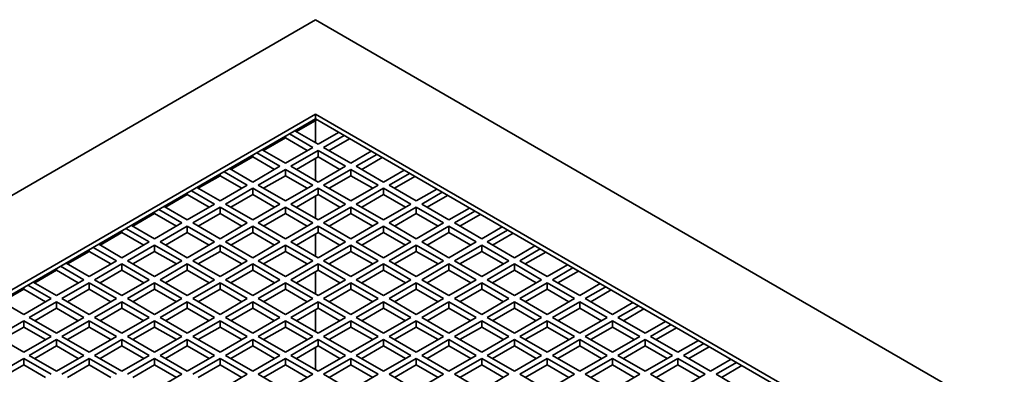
# Model space of a CAD drawing. Header units: millimetres. Extents: x 0 to 5940, y 0 to 4200.
# Tile 46 of 49: x 3062 to 3318, y 3190 to 3281. Entities that reach past the tile are written whole.
import ezdxf

# ---------------------------------------------------------------- set-up
doc = ezdxf.new("R2010")
doc.units = ezdxf.units.MM
doc.header["$LTSCALE"] = 10
doc.layers.add('Spigoli visibili(ISO)', color=7, linetype='Continuous', lineweight=35)

msp = doc.modelspace()

# ---------------------------------------------------------------- linework, layer by layer
at = {"layer": 'Spigoli visibili(ISO)'}
for p, q in [((2877.88, 3130.73), (3138.81, 3281.37)), ((3138.81, 3281.37), (3399.73, 3130.73)), ((2920.31, 3130.73), (3138.81, 3256.87)), ((3138.81, 3255.65), (2921.37, 3130.11)), ((3139.16, 3255.45), (3133.86, 3252.38)), ((3138.81, 3256.87), (3138.81, 3255.65)), ((3138.81, 3256.87), (3357.3, 3130.73)), ((3356.24, 3130.11), (3138.81, 3255.65)), ((3138.81, 3255.24), (3138.81, 3249.53)), ((3139.51, 3249.12), (3133.5, 3252.59)), ((3144.82, 3252.18), (3139.51, 3249.12)), ((3131.03, 3250.75), (3125.37, 3247.48)), ((3131.03, 3250.75), (3131.03, 3251.16)), ((3136.69, 3247.48), (3131.03, 3250.75)), ((3132.09, 3251.77), (3138.1, 3248.3)), ((3140.93, 3248.3), (3146.23, 3251.36)), ((3147.65, 3250.55), (3142.34, 3247.48)), ((3123.6, 3246.87), (3129.61, 3243.4)), ((3131.03, 3244.22), (3125.02, 3247.69)), ((3138.1, 3248.3), (3131.03, 3244.22)), ((3132.44, 3243.4), (3139.51, 3247.48)), ((3139.51, 3245.85), (3139.51, 3247.48)), ((3139.51, 3247.48), (3146.59, 3243.4)), ((3148, 3244.22), (3140.93, 3248.3)), ((3153.3, 3247.28), (3148, 3244.22)), ((3122.54, 3245.85), (3116.89, 3242.59)), ((3122.54, 3245.85), (3122.54, 3246.26)), ((3128.2, 3242.59), (3122.54, 3245.85)), ((3139.51, 3245.85), (3133.86, 3242.59)), ((3138.81, 3245.44), (3138.81, 3239.73)), ((3145.17, 3242.59), (3139.51, 3245.85)), ((3149.41, 3243.4), (3154.72, 3246.46)), ((3156.13, 3245.65), (3150.83, 3242.59)), ((3115.12, 3241.97), (3121.13, 3238.5)), ((3122.54, 3239.32), (3116.53, 3242.79)), ((3129.61, 3243.4), (3122.54, 3239.32)), ((3123.96, 3238.5), (3131.03, 3242.59)), ((3131.03, 3240.95), (3131.03, 3242.59)), ((3131.03, 3242.59), (3138.1, 3238.5)), ((3139.51, 3239.32), (3132.44, 3243.4)), ((3146.59, 3243.4), (3139.51, 3239.32)), ((3140.93, 3238.5), (3148, 3242.59)), ((3148, 3240.95), (3148, 3242.59)), ((3148, 3242.59), (3155.07, 3238.5)), ((3156.48, 3239.32), (3149.41, 3243.4)), ((3161.79, 3242.38), (3156.48, 3239.32)), ((3157.9, 3238.5), (3163.2, 3241.57)), ((3114.06, 3240.95), (3108.4, 3237.69)), ((3114.06, 3240.95), (3114.06, 3241.36)), ((3119.72, 3237.69), (3114.06, 3240.95)), ((3131.03, 3240.95), (3125.37, 3237.69)), ((3136.69, 3237.69), (3131.03, 3240.95)), ((3148, 3240.95), (3142.34, 3237.69)), ((3153.66, 3237.69), (3148, 3240.95)), ((3164.62, 3240.75), (3159.31, 3237.69)), ((3105.57, 3236.05), (3105.57, 3236.46)), ((3106.63, 3237.07), (3112.64, 3233.6)), ((3114.06, 3234.42), (3108.05, 3237.89)), ((3121.13, 3238.5), (3114.06, 3234.42)), ((3115.47, 3233.6), (3122.54, 3237.69)), ((3122.54, 3236.05), (3122.54, 3237.69)), ((3122.54, 3237.69), (3129.61, 3233.6)), ((3131.03, 3234.42), (3123.96, 3238.5)), ((3138.1, 3238.5), (3131.03, 3234.42)), ((3132.44, 3233.6), (3139.51, 3237.69)), ((3139.51, 3236.05), (3139.51, 3237.69)), ((3139.51, 3237.69), (3146.59, 3233.6)), ((3148, 3234.42), (3140.93, 3238.5)), ((3155.07, 3238.5), (3148, 3234.42)), ((3149.41, 3233.6), (3156.48, 3237.69)), ((3156.48, 3236.05), (3156.48, 3237.69)), ((3156.48, 3237.69), (3163.56, 3233.6)), ((3164.97, 3234.42), (3157.9, 3238.5)), ((3170.27, 3237.48), (3164.97, 3234.42)), ((3166.38, 3233.6), (3171.69, 3236.67)), ((3105.57, 3236.05), (3099.92, 3232.79)), ((3111.23, 3232.79), (3105.57, 3236.05)), ((3122.54, 3236.05), (3116.89, 3232.79)), ((3128.2, 3232.79), (3122.54, 3236.05)), ((3139.51, 3236.05), (3133.86, 3232.79)), ((3138.81, 3235.65), (3138.81, 3229.93)), ((3145.17, 3232.79), (3139.51, 3236.05)), ((3156.48, 3236.05), (3150.83, 3232.79)), ((3162.14, 3232.79), (3156.48, 3236.05)), ((3173.1, 3235.85), (3167.8, 3232.79)), ((3097.09, 3231.15), (3097.09, 3231.56)), ((3098.15, 3232.18), (3104.16, 3228.71)), ((3105.57, 3229.52), (3099.56, 3232.99)), ((3112.64, 3233.6), (3105.57, 3229.52)), ((3106.99, 3228.71), (3114.06, 3232.79)), ((3114.06, 3231.15), (3114.06, 3232.79)), ((3114.06, 3232.79), (3121.13, 3228.71)), ((3122.54, 3229.52), (3115.47, 3233.6)), ((3129.61, 3233.6), (3122.54, 3229.52)), ((3123.96, 3228.71), (3131.03, 3232.79)), ((3131.03, 3231.15), (3131.03, 3232.79)), ((3131.03, 3232.79), (3138.1, 3228.71)), ((3139.51, 3229.52), (3132.44, 3233.6)), ((3146.59, 3233.6), (3139.51, 3229.52)), ((3140.93, 3228.71), (3148, 3232.79)), ((3148, 3231.15), (3148, 3232.79)), ((3148, 3232.79), (3155.07, 3228.71)), ((3156.48, 3229.52), (3149.41, 3233.6)), ((3163.56, 3233.6), (3156.48, 3229.52)), ((3157.9, 3228.71), (3164.97, 3232.79)), ((3164.97, 3231.15), (3164.97, 3232.79)), ((3164.97, 3232.79), (3172.04, 3228.71)), ((3173.46, 3229.52), (3166.38, 3233.6)), ((3178.76, 3232.58), (3173.46, 3229.52)), ((3174.87, 3228.71), (3180.17, 3231.77)), ((3097.09, 3231.15), (3091.43, 3227.89)), ((3102.74, 3227.89), (3097.09, 3231.15)), ((3114.06, 3231.15), (3108.4, 3227.89)), ((3119.72, 3227.89), (3114.06, 3231.15)), ((3131.03, 3231.15), (3125.37, 3227.89)), ((3136.69, 3227.89), (3131.03, 3231.15)), ((3148, 3231.15), (3142.34, 3227.89)), ((3153.66, 3227.89), (3148, 3231.15)), ((3164.97, 3231.15), (3159.31, 3227.89)), ((3170.63, 3227.89), (3164.97, 3231.15)), ((3181.59, 3230.95), (3176.28, 3227.89)), ((3088.6, 3226.26), (3082.95, 3222.99)), ((3088.6, 3226.26), (3088.6, 3226.66)), ((3094.26, 3222.99), (3088.6, 3226.26)), ((3089.66, 3227.28), (3095.67, 3223.81)), ((3097.09, 3224.62), (3091.08, 3228.09)), ((3104.16, 3228.71), (3097.09, 3224.62)), ((3098.5, 3223.81), (3105.57, 3227.89)), ((3105.57, 3226.26), (3099.92, 3222.99)), ((3105.57, 3226.26), (3105.57, 3227.89)), ((3105.57, 3227.89), (3112.64, 3223.81)), ((3111.23, 3222.99), (3105.57, 3226.26)), ((3114.06, 3224.62), (3106.99, 3228.71)), ((3121.13, 3228.71), (3114.06, 3224.62)), ((3115.47, 3223.81), (3122.54, 3227.89)), ((3122.54, 3226.26), (3116.89, 3222.99)), ((3122.54, 3226.26), (3122.54, 3227.89)), ((3122.54, 3227.89), (3129.61, 3223.81)), ((3128.2, 3222.99), (3122.54, 3226.26)), ((3131.03, 3224.62), (3123.96, 3228.71)), ((3138.1, 3228.71), (3131.03, 3224.62)), ((3132.44, 3223.81), (3139.51, 3227.89)), ((3139.51, 3226.26), (3133.86, 3222.99)), ((3139.51, 3226.26), (3139.51, 3227.89)), ((3139.51, 3227.89), (3146.59, 3223.81)), ((3145.17, 3222.99), (3139.51, 3226.26)), ((3148, 3224.62), (3140.93, 3228.71)), ((3155.07, 3228.71), (3148, 3224.62)), ((3149.41, 3223.81), (3156.48, 3227.89)), ((3156.48, 3226.26), (3150.83, 3222.99)), ((3156.48, 3226.26), (3156.48, 3227.89)), ((3156.48, 3227.89), (3163.56, 3223.81)), ((3162.14, 3222.99), (3156.48, 3226.26)), ((3164.97, 3224.62), (3157.9, 3228.71)), ((3172.04, 3228.71), (3164.97, 3224.62)), ((3166.38, 3223.81), (3173.46, 3227.89)), ((3173.46, 3226.26), (3167.8, 3222.99)), ((3173.46, 3226.26), (3173.46, 3227.89)), ((3173.46, 3227.89), (3180.53, 3223.81)), ((3179.11, 3222.99), (3173.46, 3226.26)), ((3181.94, 3224.62), (3174.87, 3228.71)), ((3187.24, 3227.68), (3181.94, 3224.62)), ((3183.35, 3223.81), (3188.66, 3226.87)), ((3095.67, 3223.81), (3088.6, 3219.72)), ((3105.57, 3219.72), (3098.5, 3223.81)), ((3112.64, 3223.81), (3105.57, 3219.72)), ((3122.54, 3219.72), (3115.47, 3223.81)), ((3129.61, 3223.81), (3122.54, 3219.72)), ((3139.51, 3219.72), (3132.44, 3223.81)), ((3138.81, 3225.85), (3138.81, 3220.13)), ((3146.59, 3223.81), (3139.51, 3219.72)), ((3156.48, 3219.72), (3149.41, 3223.81)), ((3163.56, 3223.81), (3156.48, 3219.72)), ((3173.46, 3219.72), (3166.38, 3223.81)), ((3180.53, 3223.81), (3173.46, 3219.72)), ((3190.43, 3219.72), (3183.35, 3223.81)), ((3190.07, 3226.05), (3184.77, 3222.99)), ((3080.12, 3221.36), (3074.46, 3218.09)), ((3080.12, 3221.36), (3080.12, 3221.77)), ((3085.77, 3218.09), (3080.12, 3221.36)), ((3081.18, 3222.38), (3087.19, 3218.91)), ((3088.6, 3219.72), (3082.59, 3223.19)), ((3090.02, 3218.91), (3097.09, 3222.99)), ((3097.09, 3221.36), (3091.43, 3218.09)), ((3097.09, 3221.36), (3097.09, 3222.99)), ((3097.09, 3222.99), (3104.16, 3218.91)), ((3102.74, 3218.09), (3097.09, 3221.36)), ((3106.99, 3218.91), (3114.06, 3222.99)), ((3114.06, 3221.36), (3108.4, 3218.09)), ((3114.06, 3221.36), (3114.06, 3222.99)), ((3114.06, 3222.99), (3121.13, 3218.91)), ((3119.72, 3218.09), (3114.06, 3221.36)), ((3123.96, 3218.91), (3131.03, 3222.99)), ((3131.03, 3221.36), (3125.37, 3218.09)), ((3131.03, 3221.36), (3131.03, 3222.99)), ((3131.03, 3222.99), (3138.1, 3218.91)), ((3136.69, 3218.09), (3131.03, 3221.36)), ((3140.93, 3218.91), (3148, 3222.99)), ((3148, 3221.36), (3142.34, 3218.09)), ((3148, 3221.36), (3148, 3222.99)), ((3148, 3222.99), (3155.07, 3218.91)), ((3153.66, 3218.09), (3148, 3221.36)), ((3157.9, 3218.91), (3164.97, 3222.99)), ((3164.97, 3221.36), (3159.31, 3218.09)), ((3164.97, 3221.36), (3164.97, 3222.99)), ((3164.97, 3222.99), (3172.04, 3218.91)), ((3170.63, 3218.09), (3164.97, 3221.36)), ((3174.87, 3218.91), (3181.94, 3222.99)), ((3181.94, 3221.36), (3176.28, 3218.09)), ((3181.94, 3221.36), (3181.94, 3222.99)), ((3181.94, 3222.99), (3189.01, 3218.91)), ((3187.6, 3218.09), (3181.94, 3221.36)), ((3195.73, 3222.79), (3190.43, 3219.72)), ((3191.84, 3218.91), (3197.14, 3221.97)), ((3198.56, 3221.15), (3193.25, 3218.09)), ((3087.19, 3218.91), (3080.12, 3214.83)), ((3097.09, 3214.83), (3090.02, 3218.91)), ((3104.16, 3218.91), (3097.09, 3214.83)), ((3114.06, 3214.83), (3106.99, 3218.91)), ((3121.13, 3218.91), (3114.06, 3214.83)), ((3131.03, 3214.83), (3123.96, 3218.91)), ((3138.1, 3218.91), (3131.03, 3214.83)), ((3148, 3214.83), (3140.93, 3218.91)), ((3155.07, 3218.91), (3148, 3214.83)), ((3164.97, 3214.83), (3157.9, 3218.91)), ((3172.04, 3218.91), (3164.97, 3214.83)), ((3181.94, 3214.83), (3174.87, 3218.91)), ((3189.01, 3218.91), (3181.94, 3214.83)), ((3198.91, 3214.83), (3191.84, 3218.91)), ((3071.63, 3216.46), (3065.98, 3213.19)), ((3071.63, 3216.46), (3071.63, 3216.87)), ((3077.29, 3213.19), (3071.63, 3216.46)), ((3072.69, 3217.48), (3078.7, 3214.01)), ((3080.12, 3214.83), (3074.11, 3218.3)), ((3081.53, 3214.01), (3088.6, 3218.09)), ((3088.6, 3216.46), (3082.95, 3213.19)), ((3088.6, 3216.46), (3088.6, 3218.09)), ((3088.6, 3218.09), (3095.67, 3214.01)), ((3094.26, 3213.19), (3088.6, 3216.46)), ((3098.5, 3214.01), (3105.57, 3218.09)), ((3105.57, 3216.46), (3099.92, 3213.19)), ((3105.57, 3216.46), (3105.57, 3218.09)), ((3105.57, 3218.09), (3112.64, 3214.01)), ((3111.23, 3213.19), (3105.57, 3216.46)), ((3115.47, 3214.01), (3122.54, 3218.09)), ((3122.54, 3216.46), (3116.89, 3213.19)), ((3122.54, 3216.46), (3122.54, 3218.09)), ((3122.54, 3218.09), (3129.61, 3214.01)), ((3128.2, 3213.19), (3122.54, 3216.46)), ((3132.44, 3214.01), (3139.51, 3218.09)), ((3139.51, 3216.46), (3133.86, 3213.19)), ((3138.81, 3216.05), (3138.81, 3210.33)), ((3139.51, 3216.46), (3139.51, 3218.09)), ((3139.51, 3218.09), (3146.59, 3214.01)), ((3145.17, 3213.19), (3139.51, 3216.46)), ((3149.41, 3214.01), (3156.48, 3218.09)), ((3156.48, 3216.46), (3150.83, 3213.19)), ((3156.48, 3216.46), (3156.48, 3218.09)), ((3156.48, 3218.09), (3163.56, 3214.01)), ((3162.14, 3213.19), (3156.48, 3216.46)), ((3166.38, 3214.01), (3173.46, 3218.09)), ((3173.46, 3216.46), (3167.8, 3213.19)), ((3173.46, 3216.46), (3173.46, 3218.09)), ((3173.46, 3218.09), (3180.53, 3214.01)), ((3179.11, 3213.19), (3173.46, 3216.46)), ((3183.35, 3214.01), (3190.43, 3218.09)), ((3190.43, 3216.46), (3184.77, 3213.19)), ((3190.43, 3216.46), (3190.43, 3218.09)), ((3190.43, 3218.09), (3197.5, 3214.01)), ((3196.08, 3213.19), (3190.43, 3216.46)), ((3204.21, 3217.89), (3198.91, 3214.83)), ((3200.33, 3214.01), (3205.63, 3217.07)), ((3207.04, 3216.25), (3201.74, 3213.19)), ((3078.7, 3214.01), (3071.63, 3209.93)), ((3088.6, 3209.93), (3081.53, 3214.01)), ((3095.67, 3214.01), (3088.6, 3209.93)), ((3105.57, 3209.93), (3098.5, 3214.01)), ((3112.64, 3214.01), (3105.57, 3209.93)), ((3122.54, 3209.93), (3115.47, 3214.01)), ((3129.61, 3214.01), (3122.54, 3209.93)), ((3139.51, 3209.93), (3132.44, 3214.01)), ((3146.59, 3214.01), (3139.51, 3209.93)), ((3156.48, 3209.93), (3149.41, 3214.01)), ((3163.56, 3214.01), (3156.48, 3209.93)), ((3173.46, 3209.93), (3166.38, 3214.01)), ((3180.53, 3214.01), (3173.46, 3209.93)), ((3190.43, 3209.93), (3183.35, 3214.01)), ((3197.5, 3214.01), (3190.43, 3209.93)), ((3207.4, 3209.93), (3200.33, 3214.01)), ((3063.15, 3211.56), (3057.49, 3208.29)), ((3063.15, 3211.56), (3063.15, 3211.97)), ((3068.8, 3208.29), (3063.15, 3211.56)), ((3064.21, 3212.58), (3070.22, 3209.11)), ((3071.63, 3209.93), (3065.62, 3213.4)), ((3073.05, 3209.11), (3080.12, 3213.19)), ((3080.12, 3211.56), (3074.46, 3208.29)), ((3080.12, 3211.56), (3080.12, 3213.19)), ((3080.12, 3213.19), (3087.19, 3209.11)), ((3085.77, 3208.29), (3080.12, 3211.56)), ((3090.02, 3209.11), (3097.09, 3213.19)), ((3097.09, 3211.56), (3091.43, 3208.29)), ((3097.09, 3211.56), (3097.09, 3213.19)), ((3097.09, 3213.19), (3104.16, 3209.11)), ((3102.74, 3208.29), (3097.09, 3211.56)), ((3106.99, 3209.11), (3114.06, 3213.19)), ((3114.06, 3211.56), (3108.4, 3208.29)), ((3114.06, 3211.56), (3114.06, 3213.19)), ((3114.06, 3213.19), (3121.13, 3209.11)), ((3119.72, 3208.29), (3114.06, 3211.56)), ((3123.96, 3209.11), (3131.03, 3213.19)), ((3131.03, 3211.56), (3125.37, 3208.29)), ((3131.03, 3211.56), (3131.03, 3213.19)), ((3131.03, 3213.19), (3138.1, 3209.11)), ((3136.69, 3208.29), (3131.03, 3211.56)), ((3140.93, 3209.11), (3148, 3213.19)), ((3148, 3211.56), (3142.34, 3208.29)), ((3148, 3211.56), (3148, 3213.19)), ((3148, 3213.19), (3155.07, 3209.11)), ((3153.66, 3208.29), (3148, 3211.56)), ((3157.9, 3209.11), (3164.97, 3213.19)), ((3164.97, 3211.56), (3159.31, 3208.29)), ((3164.97, 3211.56), (3164.97, 3213.19)), ((3164.97, 3213.19), (3172.04, 3209.11)), ((3170.63, 3208.29), (3164.97, 3211.56)), ((3174.87, 3209.11), (3181.94, 3213.19)), ((3181.94, 3211.56), (3176.28, 3208.29)), ((3181.94, 3211.56), (3181.94, 3213.19)), ((3181.94, 3213.19), (3189.01, 3209.11)), ((3187.6, 3208.29), (3181.94, 3211.56)), ((3191.84, 3209.11), (3198.91, 3213.19)), ((3198.91, 3211.56), (3193.25, 3208.29)), ((3198.91, 3211.56), (3198.91, 3213.19)), ((3198.91, 3213.19), (3205.98, 3209.11)), ((3204.57, 3208.29), (3198.91, 3211.56)), ((3212.7, 3212.99), (3207.4, 3209.93)), ((3208.81, 3209.11), (3214.11, 3212.17)), ((3215.53, 3211.35), (3210.22, 3208.29)), ((3063.15, 3205.03), (3057.14, 3208.5)), ((3070.22, 3209.11), (3063.15, 3205.03)), ((3080.12, 3205.03), (3073.05, 3209.11)), ((3087.19, 3209.11), (3080.12, 3205.03)), ((3097.09, 3205.03), (3090.02, 3209.11)), ((3104.16, 3209.11), (3097.09, 3205.03)), ((3114.06, 3205.03), (3106.99, 3209.11)), ((3121.13, 3209.11), (3114.06, 3205.03)), ((3131.03, 3205.03), (3123.96, 3209.11)), ((3138.1, 3209.11), (3131.03, 3205.03)), ((3148, 3205.03), (3140.93, 3209.11)), ((3155.07, 3209.11), (3148, 3205.03)), ((3164.97, 3205.03), (3157.9, 3209.11)), ((3172.04, 3209.11), (3164.97, 3205.03)), ((3181.94, 3205.03), (3174.87, 3209.11)), ((3189.01, 3209.11), (3181.94, 3205.03)), ((3198.91, 3205.03), (3191.84, 3209.11)), ((3205.98, 3209.11), (3198.91, 3205.03)), ((3215.88, 3205.03), (3208.81, 3209.11)), ((3064.56, 3204.21), (3071.63, 3208.29)), ((3071.63, 3206.66), (3065.98, 3203.39)), ((3071.63, 3206.66), (3071.63, 3208.29)), ((3071.63, 3208.29), (3078.7, 3204.21)), ((3077.29, 3203.39), (3071.63, 3206.66)), ((3081.53, 3204.21), (3088.6, 3208.29)), ((3088.6, 3206.66), (3082.95, 3203.39)), ((3088.6, 3206.66), (3088.6, 3208.29)), ((3088.6, 3208.29), (3095.67, 3204.21)), ((3094.26, 3203.39), (3088.6, 3206.66)), ((3098.5, 3204.21), (3105.57, 3208.29)), ((3105.57, 3206.66), (3099.92, 3203.39)), ((3105.57, 3206.66), (3105.57, 3208.29)), ((3105.57, 3208.29), (3112.64, 3204.21)), ((3111.23, 3203.39), (3105.57, 3206.66)), ((3115.47, 3204.21), (3122.54, 3208.29)), ((3122.54, 3206.66), (3116.89, 3203.39)), ((3122.54, 3206.66), (3122.54, 3208.29)), ((3122.54, 3208.29), (3129.61, 3204.21)), ((3128.2, 3203.39), (3122.54, 3206.66)), ((3132.44, 3204.21), (3139.51, 3208.29)), ((3139.51, 3206.66), (3133.86, 3203.39)), ((3138.81, 3206.25), (3138.81, 3200.54)), ((3139.51, 3206.66), (3139.51, 3208.29)), ((3139.51, 3208.29), (3146.59, 3204.21)), ((3145.17, 3203.39), (3139.51, 3206.66)), ((3149.41, 3204.21), (3156.48, 3208.29)), ((3156.48, 3206.66), (3150.83, 3203.39)), ((3156.48, 3206.66), (3156.48, 3208.29)), ((3156.48, 3208.29), (3163.56, 3204.21)), ((3162.14, 3203.39), (3156.48, 3206.66)), ((3166.38, 3204.21), (3173.46, 3208.29)), ((3173.46, 3206.66), (3167.8, 3203.39)), ((3173.46, 3206.66), (3173.46, 3208.29)), ((3173.46, 3208.29), (3180.53, 3204.21)), ((3179.11, 3203.39), (3173.46, 3206.66)), ((3183.35, 3204.21), (3190.43, 3208.29)), ((3190.43, 3206.66), (3184.77, 3203.39)), ((3190.43, 3206.66), (3190.43, 3208.29)), ((3190.43, 3208.29), (3197.5, 3204.21)), ((3196.08, 3203.39), (3190.43, 3206.66)), ((3200.33, 3204.21), (3207.4, 3208.29)), ((3207.4, 3206.66), (3201.74, 3203.39)), ((3207.4, 3206.66), (3207.4, 3208.29)), ((3207.4, 3208.29), (3214.47, 3204.21)), ((3213.05, 3203.39), (3207.4, 3206.66)), ((3221.18, 3208.09), (3215.88, 3205.03)), ((3217.3, 3204.21), (3222.6, 3207.27)), ((3224.01, 3206.46), (3218.71, 3203.39)), ((3056.08, 3199.31), (3063.15, 3203.39)), ((3063.15, 3201.76), (3063.15, 3203.39)), ((3063.15, 3203.39), (3070.22, 3199.31)), ((3071.63, 3200.13), (3064.56, 3204.21)), ((3078.7, 3204.21), (3071.63, 3200.13)), ((3073.05, 3199.31), (3080.12, 3203.39)), ((3080.12, 3201.76), (3080.12, 3203.39)), ((3080.12, 3203.39), (3087.19, 3199.31)), ((3088.6, 3200.13), (3081.53, 3204.21)), ((3095.67, 3204.21), (3088.6, 3200.13)), ((3090.02, 3199.31), (3097.09, 3203.39)), ((3097.09, 3201.76), (3097.09, 3203.39)), ((3097.09, 3203.39), (3104.16, 3199.31)), ((3105.57, 3200.13), (3098.5, 3204.21)), ((3112.64, 3204.21), (3105.57, 3200.13)), ((3106.99, 3199.31), (3114.06, 3203.39)), ((3114.06, 3201.76), (3114.06, 3203.39)), ((3114.06, 3203.39), (3121.13, 3199.31)), ((3122.54, 3200.13), (3115.47, 3204.21)), ((3129.61, 3204.21), (3122.54, 3200.13)), ((3123.96, 3199.31), (3131.03, 3203.39)), ((3131.03, 3201.76), (3131.03, 3203.39)), ((3131.03, 3203.39), (3138.1, 3199.31)), ((3139.51, 3200.13), (3132.44, 3204.21)), ((3146.59, 3204.21), (3139.51, 3200.13)), ((3140.93, 3199.31), (3148, 3203.39)), ((3148, 3201.76), (3148, 3203.39)), ((3148, 3203.39), (3155.07, 3199.31)), ((3156.48, 3200.13), (3149.41, 3204.21)), ((3163.56, 3204.21), (3156.48, 3200.13)), ((3157.9, 3199.31), (3164.97, 3203.39)), ((3164.97, 3201.76), (3164.97, 3203.39)), ((3164.97, 3203.39), (3172.04, 3199.31)), ((3173.46, 3200.13), (3166.38, 3204.21)), ((3180.53, 3204.21), (3173.46, 3200.13)), ((3174.87, 3199.31), (3181.94, 3203.39)), ((3181.94, 3201.76), (3181.94, 3203.39)), ((3181.94, 3203.39), (3189.01, 3199.31)), ((3190.43, 3200.13), (3183.35, 3204.21)), ((3197.5, 3204.21), (3190.43, 3200.13)), ((3191.84, 3199.31), (3198.91, 3203.39)), ((3198.91, 3201.76), (3198.91, 3203.39)), ((3198.91, 3203.39), (3205.98, 3199.31)), ((3207.4, 3200.13), (3200.33, 3204.21)), ((3214.47, 3204.21), (3207.4, 3200.13)), ((3208.81, 3199.31), (3215.88, 3203.39)), ((3215.88, 3201.76), (3215.88, 3203.39)), ((3215.88, 3203.39), (3222.95, 3199.31)), ((3224.37, 3200.13), (3217.3, 3204.21)), ((3063.15, 3201.76), (3057.49, 3198.5)), ((3068.8, 3198.5), (3063.15, 3201.76)), ((3080.12, 3201.76), (3074.46, 3198.5)), ((3085.77, 3198.5), (3080.12, 3201.76)), ((3097.09, 3201.76), (3091.43, 3198.5)), ((3102.74, 3198.5), (3097.09, 3201.76)), ((3114.06, 3201.76), (3108.4, 3198.5)), ((3119.72, 3198.5), (3114.06, 3201.76)), ((3131.03, 3201.76), (3125.37, 3198.5)), ((3136.69, 3198.5), (3131.03, 3201.76)), ((3148, 3201.76), (3142.34, 3198.5)), ((3153.66, 3198.5), (3148, 3201.76)), ((3164.97, 3201.76), (3159.31, 3198.5)), ((3170.63, 3198.5), (3164.97, 3201.76)), ((3181.94, 3201.76), (3176.28, 3198.5)), ((3187.6, 3198.5), (3181.94, 3201.76)), ((3198.91, 3201.76), (3193.25, 3198.5)), ((3204.57, 3198.5), (3198.91, 3201.76)), ((3215.88, 3201.76), (3210.22, 3198.5)), ((3221.54, 3198.5), (3215.88, 3201.76)), ((3229.67, 3203.19), (3224.37, 3200.13)), ((3225.78, 3199.31), (3231.08, 3202.37)), ((3232.5, 3201.56), (3227.2, 3198.5)), ((3063.15, 3195.23), (3056.08, 3199.31)), ((3070.22, 3199.31), (3063.15, 3195.23)), ((3064.56, 3194.41), (3071.63, 3198.5)), ((3071.63, 3196.86), (3071.63, 3198.5)), ((3071.63, 3198.5), (3078.7, 3194.41)), ((3080.12, 3195.23), (3073.05, 3199.31)), ((3087.19, 3199.31), (3080.12, 3195.23)), ((3081.53, 3194.41), (3088.6, 3198.5)), ((3088.6, 3196.86), (3088.6, 3198.5)), ((3088.6, 3198.5), (3095.67, 3194.41)), ((3097.09, 3195.23), (3090.02, 3199.31)), ((3104.16, 3199.31), (3097.09, 3195.23)), ((3098.5, 3194.41), (3105.57, 3198.5)), ((3105.57, 3196.86), (3105.57, 3198.5)), ((3105.57, 3198.5), (3112.64, 3194.41)), ((3114.06, 3195.23), (3106.99, 3199.31)), ((3121.13, 3199.31), (3114.06, 3195.23)), ((3115.47, 3194.41), (3122.54, 3198.5)), ((3122.54, 3196.86), (3122.54, 3198.5)), ((3122.54, 3198.5), (3129.61, 3194.41)), ((3131.03, 3195.23), (3123.96, 3199.31)), ((3138.1, 3199.31), (3131.03, 3195.23)), ((3132.44, 3194.41), (3139.51, 3198.5)), ((3139.51, 3196.86), (3139.51, 3198.5)), ((3139.51, 3198.5), (3146.59, 3194.41)), ((3148, 3195.23), (3140.93, 3199.31)), ((3155.07, 3199.31), (3148, 3195.23)), ((3149.41, 3194.41), (3156.48, 3198.5)), ((3156.48, 3196.86), (3156.48, 3198.5)), ((3156.48, 3198.5), (3163.56, 3194.41)), ((3164.97, 3195.23), (3157.9, 3199.31)), ((3172.04, 3199.31), (3164.97, 3195.23)), ((3166.38, 3194.41), (3173.46, 3198.5)), ((3173.46, 3196.86), (3173.46, 3198.5)), ((3173.46, 3198.5), (3180.53, 3194.41)), ((3181.94, 3195.23), (3174.87, 3199.31)), ((3189.01, 3199.31), (3181.94, 3195.23)), ((3183.35, 3194.41), (3190.43, 3198.5)), ((3190.43, 3196.86), (3190.43, 3198.5)), ((3190.43, 3198.5), (3197.5, 3194.41)), ((3198.91, 3195.23), (3191.84, 3199.31)), ((3205.98, 3199.31), (3198.91, 3195.23)), ((3200.33, 3194.41), (3207.4, 3198.5)), ((3207.4, 3196.86), (3207.4, 3198.5)), ((3207.4, 3198.5), (3214.47, 3194.41)), ((3215.88, 3195.23), (3208.81, 3199.31)), ((3222.95, 3199.31), (3215.88, 3195.23)), ((3217.3, 3194.41), (3224.37, 3198.5)), ((3224.37, 3196.86), (3224.37, 3198.5)), ((3224.37, 3198.5), (3231.44, 3194.41)), ((3232.85, 3195.23), (3225.78, 3199.31)), ((3238.16, 3198.29), (3232.85, 3195.23)), ((3071.63, 3196.86), (3065.98, 3193.6)), ((3077.29, 3193.6), (3071.63, 3196.86)), ((3088.6, 3196.86), (3082.95, 3193.6)), ((3094.26, 3193.6), (3088.6, 3196.86)), ((3105.57, 3196.86), (3099.92, 3193.6)), ((3111.23, 3193.6), (3105.57, 3196.86)), ((3122.54, 3196.86), (3116.89, 3193.6)), ((3128.2, 3193.6), (3122.54, 3196.86)), ((3139.51, 3196.86), (3133.86, 3193.6)), ((3138.81, 3196.45), (3138.81, 3190.74)), ((3145.17, 3193.6), (3139.51, 3196.86)), ((3156.48, 3196.86), (3150.83, 3193.6)), ((3162.14, 3193.6), (3156.48, 3196.86)), ((3173.46, 3196.86), (3167.8, 3193.6)), ((3179.11, 3193.6), (3173.46, 3196.86)), ((3190.43, 3196.86), (3184.77, 3193.6)), ((3196.08, 3193.6), (3190.43, 3196.86)), ((3207.4, 3196.86), (3201.74, 3193.6)), ((3213.05, 3193.6), (3207.4, 3196.86)), ((3224.37, 3196.86), (3218.71, 3193.6)), ((3230.02, 3193.6), (3224.37, 3196.86)), ((3234.27, 3194.41), (3239.57, 3197.47)), ((3240.98, 3196.66), (3235.68, 3193.6)), ((3056.08, 3189.51), (3063.15, 3193.6)), ((3063.15, 3191.96), (3063.15, 3193.6)), ((3063.15, 3193.6), (3070.22, 3189.51)), ((3071.63, 3190.33), (3064.56, 3194.41)), ((3078.7, 3194.41), (3071.63, 3190.33)), ((3073.05, 3189.51), (3080.12, 3193.6)), ((3080.12, 3191.96), (3080.12, 3193.6)), ((3080.12, 3193.6), (3087.19, 3189.51)), ((3088.6, 3190.33), (3081.53, 3194.41)), ((3095.67, 3194.41), (3088.6, 3190.33)), ((3090.02, 3189.51), (3097.09, 3193.6)), ((3097.09, 3191.96), (3097.09, 3193.6)), ((3097.09, 3193.6), (3104.16, 3189.51)), ((3105.57, 3190.33), (3098.5, 3194.41)), ((3112.64, 3194.41), (3105.57, 3190.33)), ((3106.99, 3189.51), (3114.06, 3193.6)), ((3114.06, 3191.96), (3114.06, 3193.6)), ((3114.06, 3193.6), (3121.13, 3189.51)), ((3122.54, 3190.33), (3115.47, 3194.41)), ((3129.61, 3194.41), (3122.54, 3190.33)), ((3123.96, 3189.51), (3131.03, 3193.6)), ((3131.03, 3191.96), (3131.03, 3193.6)), ((3131.03, 3193.6), (3138.1, 3189.51)), ((3139.51, 3190.33), (3132.44, 3194.41)), ((3146.59, 3194.41), (3139.51, 3190.33)), ((3140.93, 3189.51), (3148, 3193.6)), ((3148, 3191.96), (3148, 3193.6)), ((3148, 3193.6), (3155.07, 3189.51)), ((3156.48, 3190.33), (3149.41, 3194.41)), ((3163.56, 3194.41), (3156.48, 3190.33)), ((3157.9, 3189.51), (3164.97, 3193.6)), ((3164.97, 3191.96), (3164.97, 3193.6)), ((3164.97, 3193.6), (3172.04, 3189.51)), ((3173.46, 3190.33), (3166.38, 3194.41)), ((3180.53, 3194.41), (3173.46, 3190.33)), ((3174.87, 3189.51), (3181.94, 3193.6)), ((3181.94, 3191.96), (3181.94, 3193.6)), ((3181.94, 3193.6), (3189.01, 3189.51)), ((3190.43, 3190.33), (3183.35, 3194.41)), ((3197.5, 3194.41), (3190.43, 3190.33)), ((3191.84, 3189.51), (3198.91, 3193.6)), ((3198.91, 3191.96), (3198.91, 3193.6)), ((3198.91, 3193.6), (3205.98, 3189.51)), ((3207.4, 3190.33), (3200.33, 3194.41)), ((3214.47, 3194.41), (3207.4, 3190.33)), ((3208.81, 3189.51), (3215.88, 3193.6)), ((3215.88, 3191.96), (3215.88, 3193.6)), ((3215.88, 3193.6), (3222.95, 3189.51)), ((3224.37, 3190.33), (3217.3, 3194.41)), ((3231.44, 3194.41), (3224.37, 3190.33)), ((3225.78, 3189.51), (3232.85, 3193.6)), ((3232.85, 3191.96), (3232.85, 3193.6)), ((3232.85, 3193.6), (3239.92, 3189.51)), ((3241.34, 3190.33), (3234.27, 3194.41)), ((3246.64, 3193.39), (3241.34, 3190.33)), ((3063.15, 3191.96), (3057.49, 3188.7)), ((3068.8, 3188.7), (3063.15, 3191.96)), ((3080.12, 3191.96), (3074.46, 3188.7)), ((3085.77, 3188.7), (3080.12, 3191.96)), ((3097.09, 3191.96), (3091.43, 3188.7)), ((3102.74, 3188.7), (3097.09, 3191.96)), ((3114.06, 3191.96), (3108.4, 3188.7)), ((3119.72, 3188.7), (3114.06, 3191.96)), ((3131.03, 3191.96), (3125.37, 3188.7)), ((3136.69, 3188.7), (3131.03, 3191.96)), ((3148, 3191.96), (3142.34, 3188.7)), ((3153.66, 3188.7), (3148, 3191.96)), ((3164.97, 3191.96), (3159.31, 3188.7)), ((3170.63, 3188.7), (3164.97, 3191.96)), ((3181.94, 3191.96), (3176.28, 3188.7)), ((3187.6, 3188.7), (3181.94, 3191.96)), ((3198.91, 3191.96), (3193.25, 3188.7)), ((3204.57, 3188.7), (3198.91, 3191.96)), ((3215.88, 3191.96), (3210.22, 3188.7)), ((3221.54, 3188.7), (3215.88, 3191.96)), ((3232.85, 3191.96), (3227.2, 3188.7)), ((3238.51, 3188.7), (3232.85, 3191.96)), ((3242.75, 3189.51), (3248.06, 3192.58)), ((3249.47, 3191.76), (3244.17, 3188.7)), ((3104.16, 3189.51), (3097.09, 3185.43)), ((3121.13, 3189.51), (3114.06, 3185.43)), ((3131.03, 3185.43), (3123.96, 3189.51)), ((3138.1, 3189.51), (3131.03, 3185.43)), ((3148, 3185.43), (3140.93, 3189.51)), ((3155.07, 3189.51), (3148, 3185.43)), ((3164.97, 3185.43), (3157.9, 3189.51)), ((3172.04, 3189.51), (3164.97, 3185.43)), ((3181.94, 3185.43), (3174.87, 3189.51)), ((3189.01, 3189.51), (3181.94, 3185.43)), ((3198.91, 3185.43), (3191.84, 3189.51)), ((3205.98, 3189.51), (3198.91, 3185.43)), ((3215.88, 3185.43), (3208.81, 3189.51)), ((3222.95, 3189.51), (3215.88, 3185.43)), ((3232.85, 3185.43), (3225.78, 3189.51)), ((3239.92, 3189.51), (3232.85, 3185.43)), ((3249.82, 3185.43), (3242.75, 3189.51))]:
    msp.add_line(p, q, dxfattribs=at)

doc.saveas('drawing.dxf')
